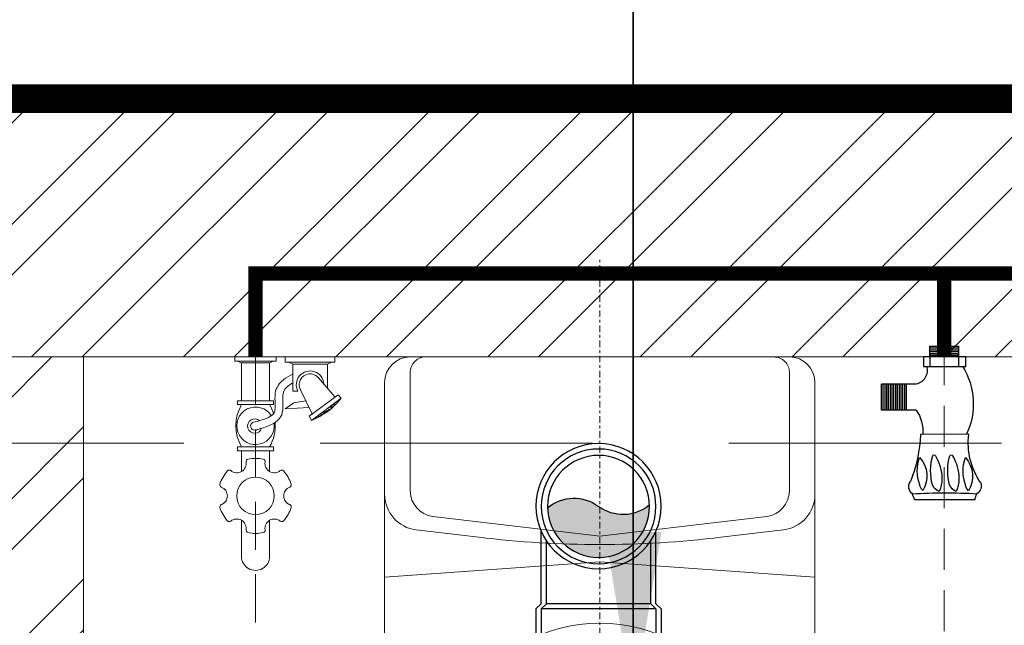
# Model space of a CAD drawing. Header units: inches. Extents: x 105152 to 158499, y 12149 to 30915.
# Tile 206 of 256: x 126959 to 126993, y 21584 to 21605. Entities that reach past the tile are written whole.
import ezdxf

# ---------------------------------------------------------------- set-up
doc = ezdxf.new("R2010")
doc.units = ezdxf.units.IN
doc.header["$MEASUREMENT"] = 0
for name, pattern in [('CENTER', [50.79999999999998, 31.75, -6.349999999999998, 6.349999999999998, -6.349999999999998]), ('DASHED2', [0.375, 0.25, -0.125]), ('HIDDEN', [0.375, 0.25, -0.125])]:
    doc.linetypes.add(name, pattern=pattern)
for name, color, linetype, lineweight in [('AR - PLAN', 251, 'Continuous', 5), ('BEAM', 173, 'Continuous', 5), ('CENTER', 46, 'DASHED2', 9), ('DRAINAGE ', 7, 'Continuous', 9), ('FC', 1, 'Continuous', 9), ('FLOOR RAISE', 4, 'Continuous', 5), ('HVAC SERVICE', 1, 'Continuous', 35), ('HVAC TEXT PP', 104, 'Continuous', 20), ('PD_BRICK WALL_115', 134, 'Continuous', 30), ('PD_FIXTURE', 21, 'Continuous', 25), ('PD_HATCH', 45, 'Continuous', 9), ('PL. FICTURE', 4, 'Continuous', 25), ('PP-Domestic  Cold Water Supply', 5, 'Continuous', 25), ('PP-SWP', 1, 'Continuous', 25), ('WATER SUPPLY ', 7, 'Continuous', 9)]:
    doc.layers.add(name, color=color, linetype=linetype, lineweight=lineweight)
doc.styles.get("Standard").update_dxf_attribs({"font": 'arial.ttf', "height": 6})
doc.dimstyles.new('ISO-10', dxfattribs={"dimtxt": 6, "dimasz": 0.5, "dimexe": 1.25, "dimexo": 0.625, "dimtad": 1, "dimtoh": 1, "dimdec": 1, "dimlunit": 4, "dimtxsty": 'Standard', "dimblk": 'ARCHTICK', "dimcen": 2.5, "dimclrt": 3, "dimadec": 0, "dimazin": 0, "dimtfac": 1, "dimtdec": 1, "dimtmove": 1, "dimatfit": 3, "dimfxl": 1, "dimarcsym": 0})

# ---------------------------------------------------------------- blocks, each defined once
blk = doc.blocks.new('_ArchTick')
at = {"color": 0, "linetype": 'ByBlock', "const_width": 0.15}
blk.add_lwpolyline([(-0.5, -0.5), (0.5, 0.5)], dxfattribs=at)
blk = doc.blocks.new('FOSSIL-PP')
at = {"layer": 'CENTER', "lineweight": 5, "ltscale": 5}
blk.add_line((-0.1272366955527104, 0), (19.81248661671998, -1.77635683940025e-15), dxfattribs=at)
at = {"layer": 'FC', "color": 4, "lineweight": 5}
for p, q in [((-0.0174283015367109, 0.5321163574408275), (-0.1272366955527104, 0.5321163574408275)), ((-0.1272366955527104, -0.5321163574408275), (-0.1272366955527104, 0.5321163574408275)), ((-0.0174283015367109, 0.4597780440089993), (-0.0174283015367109, 0.5321163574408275)), ((0.0268858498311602, 0.371520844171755), (-0.0174283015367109, 0.4597780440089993)), ((0.0268858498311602, -0.371520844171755), (0.0268858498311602, 0.371520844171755)), ((0.0268858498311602, 0.3644999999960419), (1.007600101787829, 0.3644999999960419)), ((1.007600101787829, -0.4645000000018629), (1.007600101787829, 0.4645000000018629)), ((1.007600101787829, 0.4645000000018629), (1.107600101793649, 0.4645000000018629)), ((1.107600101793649, -0.4645000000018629), (1.107600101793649, 0.4645000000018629)), ((2.202779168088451, -0.4645000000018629), (2.202779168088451, 0.4645000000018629)), ((2.202779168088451, 0.4645000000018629), (2.302779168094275, 0.4645000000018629)), ((2.302779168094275, -0.4645000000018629), (2.302779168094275, 0.4645000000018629)), ((2.302779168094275, 0.3644999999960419), (2.839486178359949, 0.3644999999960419)), ((4.102151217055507, 0.3644999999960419), (5.037211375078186, 0.3644999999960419)), ((0.0268858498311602, -0.371520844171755), (-0.0174283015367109, -0.4597780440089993)), ((-0.0174283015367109, -0.4597780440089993), (-0.0174283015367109, -0.5321163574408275)), ((0.0268858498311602, -0.3644999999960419), (1.007600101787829, -0.3644999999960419)), ((1.007600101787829, -0.4645000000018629), (1.107600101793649, -0.4645000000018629)), ((2.202779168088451, -0.4645000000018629), (2.302779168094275, -0.4645000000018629)), ((2.302779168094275, -0.3644999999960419), (2.839486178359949, -0.3644999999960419)), ((4.102151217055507, -0.3644999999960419), (5.037211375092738, -0.3644999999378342)), ((-0.0174283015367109, -0.5321163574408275), (-0.1272366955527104, -0.5321163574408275)), ((0.0056314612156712, -0.7675510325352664), (-0.1272366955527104, -0.7675510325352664)), ((-0.1272366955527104, -2.055272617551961), (-0.1272366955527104, -0.7675510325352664)), ((0.0056314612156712, -0.855080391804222), (0.0056314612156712, -0.7675510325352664)), ((0.0592515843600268, -0.9618716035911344), (0.0056314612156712, -0.855080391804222)), ((0.0592515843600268, -0.9618716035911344), (0.7590317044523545, -0.9618716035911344)), ((0.0592515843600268, -1.860952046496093), (0.0592515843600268, -0.9618716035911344)), ((0.7590317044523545, -1.09644180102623), (0.7590317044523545, -0.9618716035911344)), ((0.0592515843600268, -1.860952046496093), (0.0056314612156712, -1.967743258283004)), ((0.0056314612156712, -1.967743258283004), (0.0056314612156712, -2.055272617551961)), ((0.0592515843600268, -1.860952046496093), (0.6832797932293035, -1.860952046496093)), ((0.0056314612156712, -2.055272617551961), (-0.1272366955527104, -2.055272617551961))]:
    blk.add_line(p, q, dxfattribs=at)
at = {"layer": 'FC', "color": 4, "lineweight": 5, "ltscale": 5}
for p, q in [((-0.0174283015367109, -0.4597780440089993), (-0.0174283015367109, 0.4597780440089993)), ((0.0056314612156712, -1.967743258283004), (0.0056314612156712, -0.855080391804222)), ((0.7032961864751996, -1.153053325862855), (1.345810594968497, -1.468849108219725)), ((0.756669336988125, -1.044460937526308), (0.7590317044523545, -1.045622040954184)), ((0.8500165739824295, -2.136316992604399), (1.404570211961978, -1.393042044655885)), ((0.9421114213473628, -2.215223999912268), (1.515030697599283, -1.447333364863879)), ((1.404570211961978, -1.393042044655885), (1.515030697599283, -1.447333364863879)), ((0.4109507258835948, -1.627620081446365), (0.9089827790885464, -2.054334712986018)), ((0.8500165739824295, -2.136316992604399), (0.9421114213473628, -2.215223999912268))]:
    blk.add_line(p, q, dxfattribs=at)
blk.add_lwpolyline([(1.182830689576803, -1.388744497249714), (1.215305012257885, -0.7677019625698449), (1.065066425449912, -0.9910633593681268), (1.009257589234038, -1.303433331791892)], dxfattribs=at)
at = {"layer": 'FC', "color": 4, "lineweight": 5}
blk.add_circle((3.470818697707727, 0), 0.4859999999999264, dxfattribs=at)
for centre, radius, start, end in [((3.470818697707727, 0), 0.9719999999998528, 108.194872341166, 131.8051276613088), ((3.186280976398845, 0.8656875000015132), 0.0607499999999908, 20.48731511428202, 108.194872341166), ((3.470818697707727, 0.9720000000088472), 0.2429999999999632, 200.4873151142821, 339.512684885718), ((3.755356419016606, 0.8656875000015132), 0.0607499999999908, 71.80512765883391, 159.512684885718), ((3.470818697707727, 0), 0.9719999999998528, 48.19487233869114, 71.80512765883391), ((2.629042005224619, 0.4860000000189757), 0.2429999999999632, 260.487315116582, 39.51268488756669), ((2.863380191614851, 0.6792606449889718), 0.0607499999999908, 131.8051276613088, 219.5126848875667), ((4.312595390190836, 0.4860000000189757), 0.2429999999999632, 140.4873151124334, 279.512684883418), ((4.078257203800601, 0.6792606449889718), 0.0607499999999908, 320.4873151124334, 48.19487233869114), ((1.655189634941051, -0.6011436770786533), 1.110099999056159, 60.44363985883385, 119.5563601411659), ((1.655189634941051, 0), 0.4859999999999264, 261.9846369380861, 237.5179039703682), ((5.037211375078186, 0), 0.3644999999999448, 270, 90.00000000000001), ((1.663356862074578, 0.019724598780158), 0.1067664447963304, 323.8916752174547, 184.9074850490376), ((3.470818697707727, 0), 0.9719999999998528, 168.1948723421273, 191.805127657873), ((2.57884247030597, 0.1864268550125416), 0.0607499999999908, 80.48731511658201, 168.1948723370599), ((4.362794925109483, 0.1864268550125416), 0.0607499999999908, 11.8051276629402, 99.512684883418), ((3.470818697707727, 0), 0.9719999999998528, 348.1948723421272, 11.80512765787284), ((2.57884247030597, -0.1864268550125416), 0.0607499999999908, 191.8051276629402, 279.512684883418), ((2.629042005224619, -0.485999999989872), 0.2429999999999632, 320.4873151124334, 99.512684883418), ((4.312595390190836, -0.485999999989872), 0.2429999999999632, 80.48731511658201, 219.5126848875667), ((4.362794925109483, -0.1864268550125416), 0.0607499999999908, 260.487315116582, 348.1948723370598), ((1.655189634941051, 0.6011436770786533), 1.110099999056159, 240.443639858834, 253.6648771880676), ((1.655189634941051, 0.6011436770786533), 1.110099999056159, 265.6906675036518, 299.556360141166), ((2.863380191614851, -0.6792606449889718), 0.0607499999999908, 140.4873151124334, 228.1948723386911), ((3.470818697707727, 0), 0.9719999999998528, 228.1948723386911, 251.805127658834), ((3.470818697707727, -0.9719999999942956), 0.2429999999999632, 20.48731511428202, 159.512684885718), ((3.470818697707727, 0), 0.9719999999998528, 288.194872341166, 311.8051276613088), ((4.078257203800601, -0.6792606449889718), 0.0607499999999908, 311.8051276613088, 39.51268488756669), ((3.186280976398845, -0.8656874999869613), 0.0607499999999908, 251.805127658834, 339.512684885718), ((3.755356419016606, -0.8656874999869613), 0.0607499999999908, 200.4873151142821, 288.194872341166), ((0.591334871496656, -1.41141182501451), 0.3568309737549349, 61.96820013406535, 267.3149253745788)]:
    blk.add_arc(centre, radius, start, end, dxfattribs=at)
at = {"layer": 'FC', "color": 4, "lineweight": 5, "ltscale": 5}
for centre, radius, start, end in [((1.663356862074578, 0.019724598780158), 0.186005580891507, 286.731878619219, 221.6454235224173), ((0.591334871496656, -1.41141182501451), 0.2815749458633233, 61.08158018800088, 230.1615081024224), ((-0.1482934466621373, -0.8040071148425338), 1.783400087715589, 307.6921836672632, 338.8549538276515)]:
    blk.add_arc(centre, radius, start, end, dxfattribs=at)
at = {"layer": 'FC', "color": 4, "lineweight": 5, "ltscale": 5, "extrusion": (0, 0, -1)}
for centre in [(1.322144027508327, -1.757246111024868), (1.360139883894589, -1.713467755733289), (1.389038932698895, -1.680440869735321), (1.411674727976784, -1.635234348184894), (1.431698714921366, -1.586550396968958), (1.110794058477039, -2.034480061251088), (1.150113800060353, -2.000021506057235), (1.163933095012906, -1.961689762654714), (1.187732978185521, -1.953256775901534), (1.227641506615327, -1.896363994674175), (1.26271458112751, -1.8564770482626), (1.288045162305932, -1.80297017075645), (1.290883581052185, -1.828659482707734), (1.31629849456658, -1.797133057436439)]:
    blk.add_ellipse(centre, major_axis=(0, -0.0100137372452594), ratio=0.4997253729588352, dxfattribs=at)
at = {"layer": 'FC', "color": 4, "lineweight": 5, "ltscale": 5}
for points, knots in [([(1.556981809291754, 0.0105910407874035), (1.528359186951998, -0.0919207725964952), (1.500283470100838, -0.1913991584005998), (1.43084159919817, -0.362902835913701), (1.388410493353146, -0.4291842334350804), (1.315636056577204, -0.4851731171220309), (1.287835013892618, -0.496514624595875), (1.200692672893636, -0.5098779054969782), (1.145230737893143, -0.5099230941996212), (1.000926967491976, -0.5049856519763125), (0.9079665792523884, -0.4978189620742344), (0.7436043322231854, -0.5206444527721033), (0.6731635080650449, -0.5458565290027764), (0.5561596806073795, -0.6207348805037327), (0.5070196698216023, -0.6690509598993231), (0.4079184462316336, -0.794630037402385), (0.3620819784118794, -0.8763580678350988), (0.321325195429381, -0.9618716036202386)], [0, 0, 0, 0, 0.26912061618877, 0.26912061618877, 0.5604723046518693, 0.5604723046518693, 0.7364074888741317, 0.7364074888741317, 0.9123426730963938, 0.9123426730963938, 1.15594252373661, 1.15594252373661, 1.33829174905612, 1.33829174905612, 1.520640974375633, 1.520640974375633, 1.763355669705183, 1.763355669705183, 1.763355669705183, 1.763355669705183]), ([(1.749613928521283, -0.0431943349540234), (1.720916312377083, -0.1459747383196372), (1.691671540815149, -0.2518033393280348), (1.619002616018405, -0.4309442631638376), (1.578915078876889, -0.5074994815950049), (1.479708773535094, -0.6160808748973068), (1.427712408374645, -0.6544432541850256), (1.307217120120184, -0.6999657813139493), (1.245708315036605, -0.7066800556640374), (1.072397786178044, -0.7121708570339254), (0.9604232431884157, -0.6990702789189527), (0.8027771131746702, -0.7109333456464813), (0.7553888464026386, -0.7275993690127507), (0.6617975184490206, -0.7947304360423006), (0.6179672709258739, -0.8454145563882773), (0.5666459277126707, -0.9265047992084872), (0.5564553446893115, -0.9438200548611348), (0.5464481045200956, -0.9618716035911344)], [0, 0, 0, 0, 0.2698257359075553, 0.2698257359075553, 0.4943752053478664, 0.4943752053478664, 0.6546766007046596, 0.6546766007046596, 0.8149779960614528, 0.8149779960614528, 1.117553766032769, 1.117553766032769, 1.362299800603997, 1.362299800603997, 1.607045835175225, 1.607045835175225, 1.669366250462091, 1.669366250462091, 1.669366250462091, 1.669366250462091])]:
    blk.add_open_spline(points, degree=3, knots=knots, dxfattribs=at)
blk = doc.blocks.new('ANGLE VALVE1-PP')
at = {"layer": 'CENTER', "ltscale": 5}
blk.add_line((-5.958944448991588e-11, 19.9410536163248), (-5.958944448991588e-11, 0.001330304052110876), dxfattribs=at)
at = {"layer": 'PL. FICTURE'}
for p, q in [((0.941770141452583, 4.684573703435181), (-0.8867600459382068, 4.68648725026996)), ((0.7492816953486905, 2.687720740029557), (-0.7153139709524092, 2.689253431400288)), ((-0.8490746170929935, 1.947424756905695), (-1.910758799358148, 1.947424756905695)), ((-1.910758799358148, 1.947424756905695), (-1.910758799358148, 1.161958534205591)), ((-1.855982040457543, 1.947424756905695), (-1.855982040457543, 1.161958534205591)), ((-1.801205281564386, 1.947424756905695), (-1.801205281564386, 1.161958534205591)), ((-1.74642852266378, 1.947424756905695), (-1.74642852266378, 1.161958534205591)), ((-1.691651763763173, 1.947424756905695), (-1.691651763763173, 1.161958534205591)), ((-1.636875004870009, 1.947424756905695), (-1.636875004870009, 1.161958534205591)), ((-1.582098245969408, 1.947424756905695), (-1.582098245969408, 1.161958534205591)), ((-1.527321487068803, 1.947424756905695), (-1.527321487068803, 1.161958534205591)), ((-1.472544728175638, 1.947424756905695), (-1.472544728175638, 1.161958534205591)), ((-1.417767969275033, 1.947424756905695), (-1.417767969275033, 1.161958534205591)), ((-1.362991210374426, 1.947424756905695), (-1.362991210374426, 1.161958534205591)), ((-1.30821445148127, 1.947424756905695), (-1.30821445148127, 1.161958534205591)), ((-1.253437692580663, 1.947424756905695), (-1.253437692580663, 1.161958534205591)), ((-1.198660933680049, 1.947424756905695), (-1.198660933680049, 1.161958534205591)), ((-1.14505909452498, 1.947424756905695), (-1.14505909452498, 1.161958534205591)), ((-0.8498966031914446, 1.161958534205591), (-1.910758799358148, 1.161958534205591)), ((-0.6320175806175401, 0.329990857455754), (-0.6317174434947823, 0.6167932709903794)), ((-0.6317174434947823, 0.6167932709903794), (0.6613491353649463, 0.616793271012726)), ((-0.4368964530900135, 0.3311401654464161), (-0.4365977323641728, 0.6165890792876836)), ((0.4374621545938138, 0.3302251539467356), (0.4377608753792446, 0.6156740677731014)), ((0.6613491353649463, 0.616793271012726), (0.6613491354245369, 0.3299908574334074)), ((0.6613491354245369, 0.3299908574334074), (-0.6320175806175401, 0.329990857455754)), ((-0.4368964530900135, 0.3311401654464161), (-0.4368964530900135, 0.001330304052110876)), ((-5.95896665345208e-11, 0.001330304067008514), (8.881784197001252e-16, 0.329990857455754)), ((0.4368964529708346, 0.001330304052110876), (0.4374621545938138, 0.3302251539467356)), ((-0.4368964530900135, 0.2752140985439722), (0.4368964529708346, 0.2752140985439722)), ((-0.4368964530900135, 0.2204373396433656), (0.4368964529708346, 0.2204373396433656)), ((-0.4368964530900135, 0.1656605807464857), (0.4368964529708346, 0.1656605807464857)), ((-0.4368964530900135, 0.1108838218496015), (0.4368964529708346, 0.1108838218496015)), ((-0.4368964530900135, 0.05610706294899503), (0.4368964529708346, 0.05610706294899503)), ((-0.4368964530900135, 0.001330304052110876), (0.4368964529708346, 0.001330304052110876))]:
    blk.add_line(p, q, dxfattribs=at)
for centre, radius, start, end in [((-0.4635642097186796, 4.413362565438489), 0.5036782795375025, 147.1623665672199, 170.0789033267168), ((1.618409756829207, 4.785114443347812), 0.684068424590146, 188.4516454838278, 204.8079799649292), ((-0.8146020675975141, 4.281226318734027), 0.2626416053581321, 123.5384068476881, 216.0532510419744), ((0.0369206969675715, 21.73955145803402), 17.26819344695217, 266.6913442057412, 273.1887363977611), ((0.3973558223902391, 3.801734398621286), 1.213273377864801, 159.5193038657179, 199.7036689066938), ((-1.356306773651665, 3.958198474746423), 0.8328645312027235, 317.2334292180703, 32.33775323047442), ((-0.3998327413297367, 4.170459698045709), 0.3439486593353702, 137.3014595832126, 170.6652815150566), ((1.218544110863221, 3.800502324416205), 1.630488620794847, 164.6565019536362, 196.3906374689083), ((-0.02760832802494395, 4.095806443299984), 0.3534849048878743, 110.2975229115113, 157.3492269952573), ((-1.083284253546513, 4.024900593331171), 1.016143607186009, 0.5091387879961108, 23.33129524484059), ((1.739310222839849, 3.800502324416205), 1.630488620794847, 164.6565019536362, 196.3906374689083), ((0.4931577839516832, 4.095806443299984), 0.3534849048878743, 110.2975229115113, 157.3492269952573), ((-0.5625181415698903, 4.024900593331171), 1.016143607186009, 0.5091387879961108, 23.33129524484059), ((1.790450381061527, 3.807423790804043), 1.213273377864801, 159.5193038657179, 199.7036689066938), ((0.03678778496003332, 3.963887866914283), 0.8328645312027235, 317.2334292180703, 32.33775323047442), ((0.9932618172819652, 4.176149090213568), 0.3439486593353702, 137.3014595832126, 170.6652815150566), ((0.8509841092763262, 4.258430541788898), 0.2808844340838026, 340.0866729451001, 58.56648593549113), ((-5.191320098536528, 2.471340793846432), 4.481307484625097, 2.787222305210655, 21.67746638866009), ((-1.442980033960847, 4.048994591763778), 1.375881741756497, 329.0019570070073, 359.3726565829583), ((-0.9222139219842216, 4.048994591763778), 1.375881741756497, 329.0019570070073, 359.3726565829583), ((2.893463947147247, 2.938865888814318), 2.158840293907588, 145.4640753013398, 186.6805372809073), ((-0.3046383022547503, 3.357242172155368), 0.04436324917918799, 202.3068022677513, 337.6931977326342), ((0.2161278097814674, 3.357242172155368), 0.04436324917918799, 202.3068022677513, 337.6931977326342), ((-1.828759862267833, 2.607968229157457), 1.181567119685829, 326.0105555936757, 3.941421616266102), ((-1.300495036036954, 1.7622408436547), 2.189676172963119, 328.420261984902, 25.00436318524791), ((-0.9512854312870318, 0.7400630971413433), 0.4339071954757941, 343.4814845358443, 76.48707097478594)]:
    blk.add_arc(centre, radius, start, end, dxfattribs=at)
blk = doc.blocks.new('WATER SUPPLY')
at = {"layer": 'PP-Domestic  Cold Water Supply', "const_width": 0.4999999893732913}
for points in [[(407.664239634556, 316.7163585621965), (407.664239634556, 319.6264908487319), (469.0613383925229, 319.6264908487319)], [(431.6642391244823, 316.7163585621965), (431.6642391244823, 319.6264908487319)]]:
    blk.add_lwpolyline(points, dxfattribs=at)
at = {"layer": 'PL. FICTURE', "xscale": -1.143695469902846, "yscale": 1.143695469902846, "zscale": 1.143695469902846, "rotation": 179.9999999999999}
blk.add_blockref('ANGLE VALVE1-PP', (431.6642391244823, 317.0937676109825), dxfattribs=at)
at = {"layer": 'PL. FICTURE', "ltscale": 30, "xscale": -1.345819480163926, "yscale": 1.345819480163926, "zscale": 1.345819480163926, "rotation": 89.99999999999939}
blk.add_blockref('FOSSIL-PP', (407.664239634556, 316.545120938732), dxfattribs=at)
blk = doc.blocks.new('PP-WC CONNECTOR BEND')
at = {"lineweight": 30}
h = blk.add_hatch(color=256, dxfattribs=at)
edge = h.paths.add_edge_path()
edge.add_ellipse((-79.84568734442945, 16.06918967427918), major_axis=(19.39290396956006, 18.32186724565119), ratio=1, start_angle=96.33861705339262, end_angle=173.6613829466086, ccw=False)
edge.add_ellipse((-101.1428493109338, 0.0003864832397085), major_axis=(22.89194586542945, -24.23013451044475), ratio=0.9999999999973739, start_angle=-45.00000000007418, end_angle=134.9999999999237, ccw=False)
edge.add_ellipse((-122.4400112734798, -16.0684167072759), major_axis=(18.3218672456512, -19.39290396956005), ratio=1, start_angle=6.33861705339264, end_angle=83.66138294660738)
at = {"linetype": 'Continuous'}
for p, q in [((-34.09090909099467, 40.90909090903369), (-37.50000000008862, 37.49999999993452)), ((-34.09090909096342, 40.90909090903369), (-5.70708e-11, 40.90909090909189)), ((5.72413e-11, -40.90909090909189), (-5.70708e-11, 40.90909090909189)), ((-37.50000000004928, 37.49999999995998), (-84.90057435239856, 37.49999999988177)), ((-37.49999999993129, -37.50000000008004), (-84.90057435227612, -37.50000000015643)), ((-34.09090909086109, -40.90909090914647), (-37.4999999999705, -37.50000000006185)), ((-34.09090909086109, -40.90909090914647), (5.72413e-11, -40.90909090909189))]:
    blk.add_line(p, q, dxfattribs=at)
at = {"linetype": 'Continuous', "ltscale": 0.005}
for p, q in [((-37.50000000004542, 34.09090909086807), (-78.63664915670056, 34.09090909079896)), ((-34.09090909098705, 37.49999999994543), (-37.50000000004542, 34.09090909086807)), ((-37.49999999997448, -34.09090909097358), (-37.50000000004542, 34.09090909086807)), ((-34.09090909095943, 37.49999999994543), (-6.89511e-11, 37.5)), ((-34.09090909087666, -37.50000000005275), (-34.09090909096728, 37.49999999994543)), ((-37.49999999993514, -34.09090909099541), (-78.63664915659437, -34.09090909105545)), ((-34.09090909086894, -37.50000000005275), (-37.49999999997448, -34.09090909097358)), ((-34.09090909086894, -37.50000000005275), (4.14389e-11, -37.5))]:
    blk.add_line(p, q, dxfattribs=at)
at = {"linetype": 'Continuous'}
blk.add_circle((-101.2499999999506, -1.69166e-10), 40.90909090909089, dxfattribs=at)
at = {"lineweight": 30}
for radius in [37.50049768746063, 33.33377572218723]:
    blk.add_circle((-101.1428493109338, 0.0003864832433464), radius, dxfattribs=at)
for centre, start, end in [((-79.84568734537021, 16.06918967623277), 139.7119494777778, 217.0347153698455), ((-122.4400112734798, -16.0684167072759), 319.7119494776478, 37.03471536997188)]:
    blk.add_arc(centre, 26.67912186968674, start, end, dxfattribs=at)
blk = doc.blocks.new('DRAINAGE')
at = {"layer": 'FLOOR RAISE', "const_width": 0.9999999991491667}
blk.add_lwpolyline([(279.7680605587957, 645.0923353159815), (1025.268059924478, 645.0923353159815), (1025.268059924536, 488.5923354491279), (1007.268059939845, 488.5923354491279), (1007.268059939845, 485.5923354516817), (731.2680601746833, 485.5923354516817), (731.2680601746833, 383.5923355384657), (642.7680602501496, 383.5923355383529), (494.2680603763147, 383.5923355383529), (494.2680603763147, 317.0923355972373), (278.2680605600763, 317.0923355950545), (278.2680605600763, 335.0923355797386), (279.7680605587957, 335.0923355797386), (279.7680605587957, 645.0923353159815)], dxfattribs=at)
at = {"layer": 'PP-SWP', "xscale": -0.05333333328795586, "yscale": 0.05333333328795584, "zscale": 0.05333333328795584, "rotation": 89.99997918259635}
blk.add_blockref('PP-WC CONNECTOR BEND', (716.2239107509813, 625.4895750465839), dxfattribs=at)
blk = doc.blocks.new('XI')
at = {"color": 251, "linetype": 'CENTER', "lineweight": 5, "ltscale": 0.2}
for points in [[(-370, 300), (-370, -300)], [(-801.6672315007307, 0), (94.80705484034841, 0)]]:
    blk.add_lwpolyline(points, dxfattribs=at)
at = {"color": 251, "lineweight": 5}
for points in [[(-134.0254419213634, -210), (-370, -210, -0.2184915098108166), (-710, -49.99999999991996), (-710, 50, -0.2184915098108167), (-370, 210), (-134.0254419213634, 210)], [(0, 170, 0.414213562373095), (-14.99999999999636, 185), (-130.7758500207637, 185, 0.3799194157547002), (-155.6005568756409, 162.9553222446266), (-175, 0), (-155.6005568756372, -162.9553222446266, 0.3799194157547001), (-130.7758500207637, -185), (-15, -185, 0.4142135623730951), (0, -170)]]:
    blk.add_lwpolyline(points, format="xyb", dxfattribs=at)
blk.add_lwpolyline([(-214.9617833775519, 210), (-199.9617833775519, -2.18279e-11), (-214.9617833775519, -210)], dxfattribs=at)
for points in [[(0, -185.0000000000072), (0, 184.9999999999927, 0.4142135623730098), (-24.99999999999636, 210), (-134.0254419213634, 210, 0.3799194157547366), (-168.7800315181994, 179.1374511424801), (-176.0329554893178, 118.2128897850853, 0.0593143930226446), (-176.0329554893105, -118.212889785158), (-168.7800315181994, -179.1374511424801, 0.3799194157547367), (-134.0254419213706, -210), (-25, -210, 0.4142135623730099)], [(-417.5231746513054, 150.0579086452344, -1.051391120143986), (-417.5231746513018, -150.0579086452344, -0.0603348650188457), (-499.3898118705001, -137.1096117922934, -0.0813859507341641), (-571.1504909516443, -103.3434854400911, -0.1069708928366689), (-620.9777281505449, -50.4386520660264, -0.13641646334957), (-635, 0, -0.1364164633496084), (-620.9777281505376, 50.43865206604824, -0.1069708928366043), (-571.1504909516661, 103.3434854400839, -0.0813859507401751), (-499.3898118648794, 137.1096117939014, -0.0603348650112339)]]:
    blk.add_lwpolyline(points, format="xyb", close=True, dxfattribs=at)
blk.add_circle((-370, 0), 45, dxfattribs=at)
blk = doc.blocks.new('FIRST FLOOR PLAN 0')
at = {"layer": 'PD_HATCH', "lineweight": 5}
h = blk.add_hatch(dxfattribs=at)
h.set_pattern_fill('ANSI32', color=251, scale=10)
h.set_pattern_definition([(45, (-1110.150169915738, -834.2493176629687), (-2.651650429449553, 2.651650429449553), []), (45, (-1108.382402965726, -834.2493176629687), (-2.651650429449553, 2.651650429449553), [])])
h.paths.add_polyline_path([(-1106.999709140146, -791.4998080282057), (-1115.999709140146, -791.4998080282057), (-1115.999709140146, -872.9998080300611), (-1106.999709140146, -872.9998080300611)])
h.paths.add_polyline_path([(-745.4997091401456, -938.9998080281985), (-914.9997091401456, -938.9998080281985), (-914.9997091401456, -947.9998080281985), (-745.4997091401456, -947.9998080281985)])
h.paths.add_polyline_path([(-560.9997091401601, -938.9998080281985), (-730.4997091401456, -938.9998080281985), (-730.4997091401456, -947.999808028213), (-560.9997091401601, -947.999808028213)])
h.paths.add_polyline_path([(-1106.999709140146, -74.99980802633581), (-1115.999709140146, -74.99980802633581), (-1115.999709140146, -156.4998080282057), (-1106.999709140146, -156.4998080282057)])
h.paths.add_polyline_path([(-1106.999709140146, -171.4998080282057), (-1115.999709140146, -171.4998080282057), (-1115.999709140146, -311.4998080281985), (-1106.999709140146, -311.4998080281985)])
h.paths.add_polyline_path([(-1106.999709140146, -326.4998080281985), (-1115.999709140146, -326.4998080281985), (-1115.999709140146, -466.4998080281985), (-1106.999709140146, -466.4998080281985)])
h.paths.add_polyline_path([(-1106.999709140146, -481.4998080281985), (-1115.999709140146, -481.4998080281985), (-1115.999709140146, -621.4998080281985), (-1106.999709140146, -621.4998080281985)])
h.paths.add_polyline_path([(-1106.999709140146, -636.4998080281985), (-1115.999709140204, -636.4998080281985), (-1115.999709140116, -776.4998080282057), (-1106.999709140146, -776.4998080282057)])
h.paths.add_polyline_path([(-14.99970914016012, 0.0001919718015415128), (-181.4997091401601, 0.0001919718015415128), (-181.4997091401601, -8.99980802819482), (-14.99970914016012, -8.999808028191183)])
h.paths.add_polyline_path([(-196.4997091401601, 0.0001919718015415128), (-361.4997091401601, 0.0001919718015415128), (-361.4997091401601, -8.999808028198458), (-196.4997091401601, -8.99980802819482)])
h.paths.add_polyline_path([(-376.4997091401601, 0.0001919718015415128), (-545.9997091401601, 0.0001919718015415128), (-545.9997091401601, -8.999808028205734), (-376.4997091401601, -8.999808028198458)])
h.paths.add_polyline_path([(-560.9997091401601, 0.0001919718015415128), (-730.4997091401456, 0.0001919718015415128), (-730.4997091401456, -8.999808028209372), (-560.9997091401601, -8.999808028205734)])
h.paths.add_polyline_path([(-929.9997091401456, 0.0001919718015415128), (-1040.999709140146, 0.0001919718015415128), (-1040.999709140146, -8.999808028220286), (-929.9997091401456, -8.999808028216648)])
h.paths.add_polyline_path([(-1055.999709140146, 0.0001919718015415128), (-1115.999709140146, 0.0001919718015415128), (-1115.999709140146, -59.99980802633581), (-1106.999709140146, -59.99980802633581), (-1106.999709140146, -8.999808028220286), (-1055.999709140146, -8.999808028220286)])
h.paths.add_polyline_path([(-1106.999709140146, -887.9998080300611), (-1115.999709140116, -887.9998080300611), (-1115.999709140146, -947.9998080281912), (-1055.999709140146, -947.9998080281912), (-1055.999709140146, -938.9998080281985), (-1106.999709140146, -938.9998080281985)])
h.paths.add_polyline_path([(-929.9997091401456, -938.9998080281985), (-1040.999709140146, -938.9998080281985), (-1040.999709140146, -947.9998080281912), (-929.9997091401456, -947.9998080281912)])
h.paths.add_polyline_path([(-521.2497091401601, -938.9998080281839), (-545.9997091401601, -938.9998080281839), (-545.9997091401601, -947.9998080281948), (-521.2497091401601, -947.9998080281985)])
h.paths.add_polyline_path([(-376.4997091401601, -938.9998080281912), (-401.2497091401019, -938.9998080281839), (-401.2497091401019, -947.9998080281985), (-376.4997091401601, -947.9998080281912)])
h.paths.add_polyline_path([(-338.9997091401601, -938.9998080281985), (-361.4997091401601, -938.9998080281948), (-361.4997091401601, -947.9998080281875), (-338.9997091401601, -947.9998080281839)])
h.paths.add_polyline_path([(-196.4997091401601, -938.9998080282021), (-218.9997091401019, -938.9998080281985), (-218.9997091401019, -947.9998080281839), (-196.4997091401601, -947.9998080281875)])
h.paths.add_polyline_path([(-158.9997091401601, -938.9998080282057), (-181.4997091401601, -938.9998080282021), (-181.4997091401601, -947.9998080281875), (-158.9997091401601, -947.9998080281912)])
h.paths.add_polyline_path([(-14.99970914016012, -938.9998080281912), (-38.99970914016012, -938.9998080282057), (-38.99970914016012, -947.9998080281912), (-14.99970914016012, -947.9998080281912)])
h.paths.add_polyline_path([(0.0002908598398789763, -929.9998080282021), (-8.999709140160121, -929.9998080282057)])
h.paths.add_polyline_path([(0.0002908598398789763, -791.4998080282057), (-8.999709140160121, -791.4998080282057), (-8.999709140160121, -929.9998080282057), (0.0002908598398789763, -929.9998080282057)])
h.paths.add_polyline_path([(0.0002908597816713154, -636.4998080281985), (-8.999709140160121, -636.4998080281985), (-8.999709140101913, -776.4998080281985), (0.0002908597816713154, -776.499808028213)])
h.paths.add_polyline_path([(0.0002908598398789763, -326.4998080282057), (-8.999709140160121, -326.4998080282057), (-8.999709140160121, -621.4998080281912), (0.0002908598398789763, -621.4998080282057)])
h.paths.add_polyline_path([(0.0002908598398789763, -17.99980802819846), (-8.999709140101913, -17.99980802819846), (-8.999709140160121, -156.4998080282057), (0.0002908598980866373, -156.4998080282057)])
h.paths.add_polyline_path([(-17.99970914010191, -159.4998080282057), (-122.9997091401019, -159.4998080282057), (-122.9997091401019, -168.4998080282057), (-17.99970914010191, -168.4998080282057)])
h.paths.add_polyline_path([(-122.9997091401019, -171.4998080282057), (-131.9997091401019, -171.4998080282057), (-131.9997091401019, -249.4998080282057), (-122.9997091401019, -249.4998080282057)])
h.paths.add_polyline_path([(-131.9997091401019, -159.4998080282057), (-203.9997091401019, -159.4998080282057), (-203.9997091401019, -168.4998080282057), (-131.9997091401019, -168.4998080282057)])
h.paths.add_polyline_path([(-203.9997091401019, -171.4998080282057), (-212.9997091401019, -171.4998080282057), (-212.9997091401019, -249.4998080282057), (-203.9997091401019, -249.4998080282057)])
h.paths.add_polyline_path([(-212.9997091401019, -159.4998080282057), (-293.9997091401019, -159.4998080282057), (-293.9997091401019, -261.4998080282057), (-266.9997091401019, -261.4998080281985), (-266.9997091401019, -252.4998080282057), (-284.9997091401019, -252.4998080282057), (-284.9997091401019, -168.4998080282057), (-212.9997091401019, -168.4998080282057)])
h.paths.add_polyline_path([(-212.9997091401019, -252.4998080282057), (-230.9997091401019, -252.4998080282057), (-230.9997091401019, -261.4998080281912), (-212.9997091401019, -261.4998080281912)], flags=17)
h.paths.add_polyline_path([(-185.9997091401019, -252.4998080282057), (-203.9997091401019, -252.4998080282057), (-203.9997091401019, -261.4998080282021), (-185.9997091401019, -261.4998080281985)])
h.paths.add_polyline_path([(-131.9997091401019, -252.4998080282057), (-149.9997091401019, -252.4998080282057), (-149.9997091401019, -261.4998080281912), (-131.9997091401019, -261.4998080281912)])
h.paths.add_polyline_path([(-122.9997091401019, -261.4998080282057), (-131.9997091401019, -261.4998080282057), (-131.9997091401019, -324.4998080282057), (-122.9997091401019, -324.4998080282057)])
h.paths.add_polyline_path([(0.0002908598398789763, -310.4998080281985), (-8.999709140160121, -310.4998080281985), (-8.999709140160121, -311.4998080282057), (0.0002908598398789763, -311.4998080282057)])
h.paths.add_polyline_path([(0.0002908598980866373, -171.4998080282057), (-8.999709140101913, -171.4998080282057), (-8.999709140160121, -190.4998080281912), (0.0002908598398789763, -190.4998080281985)])
h.paths.add_polyline_path([(-878.2497091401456, -8.999808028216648), (-878.2497091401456, 0.0001919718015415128), (-914.9997091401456, 0.0001919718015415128), (-914.9997091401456, -8.999808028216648)])
h.paths.add_polyline_path([(-782.2497091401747, 0.0001919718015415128), (-782.2497091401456, -8.99980802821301), (-745.4997091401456, -8.999808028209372), (-745.4997091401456, 0.0001919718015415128)])
h = blk.add_hatch(dxfattribs=at)
h.set_pattern_fill('ANSI32', color=251, scale=10)
h.set_pattern_definition([(45, (26013.46920260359, 17879.3870099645), (-2.651650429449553, 2.651650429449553), []), (45, (26015.2369695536, 17879.3870099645), (-2.651650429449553, 2.651650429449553), [])])
h.paths.add_polyline_path([(-524.9997091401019, -8.999808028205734), (-530.9997091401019, -8.999808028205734), (-530.9997091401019, -44.99980802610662), (-524.9997091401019, -44.99980802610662)])
h.paths.add_polyline_path([(-524.9997091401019, -44.99980802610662), (-530.9997091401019, -44.99980802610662), (-530.9997091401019, -80.99980802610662), (-524.9997091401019, -80.99980802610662)])
h.paths.add_polyline_path([(-530.9997091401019, -80.99980802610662), (-530.9997091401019, -116.9998080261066), (-524.9997091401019, -116.9998080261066), (-524.9997091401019, -80.99980802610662)])
h.paths.add_polyline_path([(-524.9997091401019, -116.9998080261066), (-530.9997091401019, -116.9998080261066), (-530.9997091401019, -152.9998080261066), (-524.9997091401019, -152.9998080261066)])
h.paths.add_polyline_path([(-524.9997091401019, -152.9998080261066), (-530.9997091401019, -152.9998080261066), (-530.9997091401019, -188.9998080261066), (-524.9997091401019, -188.9998080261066)])
h.paths.add_polyline_path([(-524.9997091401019, -188.9998080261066), (-530.9997091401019, -188.9998080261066), (-530.9997091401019, -224.9998080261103), (-524.9997091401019, -224.9998080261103)])
h.paths.add_polyline_path([(-245.9997091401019, -8.99980802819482), (-254.9997091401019, -8.99980802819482), (-254.9997091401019, -98.49980802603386), (-259.4997091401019, -98.49980802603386), (-259.4997091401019, -102.9998080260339), (-254.9997091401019, -102.9998080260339), (-254.9997091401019, -112.9998080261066), (-245.9997091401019, -112.999808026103)])
h.paths.add_polyline_path([(-326.9997091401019, -8.999808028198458), (-331.4997091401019, -8.999808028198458), (-331.4997091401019, -98.49980802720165), (-335.9997091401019, -98.49980802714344), (-335.9997091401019, -102.9998080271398), (-301.4997091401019, -102.9998080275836), (-301.4997091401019, -98.49980802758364), (-326.9997091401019, -98.49980802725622)])
h.paths.add_polyline_path([(-331.4997091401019, -26.99980802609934), (-334.4997091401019, -26.99980802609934), (-334.4997091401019, -31.49980802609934), (-331.4997091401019, -31.49980802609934)], flags=17)
h.paths.add_polyline_path([(-358.4997091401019, -26.99980802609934), (-361.4997091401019, -26.99980802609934), (-361.4997091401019, -17.99980802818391), (-365.9997091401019, -17.99980802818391), (-365.9997091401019, -26.99980802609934), (-376.4997091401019, -26.99980802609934), (-376.4997091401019, -31.49980802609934), (-358.4997091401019, -31.49980802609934)])
h.paths.add_polyline_path([(-412.4997091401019, -8.999808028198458), (-416.9997091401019, -8.999808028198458), (-416.9997091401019, -24.99980802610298), (-416.9997091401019, -31.49980802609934), (-412.4997091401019, -31.49980802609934), (-412.4997091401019, -26.99980802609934)])
h.paths.add_polyline_path([(-121.4997091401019, -8.99980802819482), (-125.9997091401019, -8.99980802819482), (-125.9997091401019, -26.99980802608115), (-121.4997091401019, -26.99980802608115)])
at = {"layer": 'PD_BRICK WALL_115', "color": 251, "lineweight": 5}
for p, q in [((0.0002908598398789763, 0.0001919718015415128), (-782.2497091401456, 0.0001919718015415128)), ((-196.4997091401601, -8.99980802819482), (-361.4997091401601, -8.999808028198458)), ((-326.9997091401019, -98.49980802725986), (-326.9997091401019, -8.999808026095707))]:
    blk.add_line(p, q, dxfattribs=at)
at = {"layer": 'PD_FIXTURE', "color": 251, "ltscale": 12, "xscale": 0.03571428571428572, "yscale": 0.03571428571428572, "zscale": 0.03571428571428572, "rotation": 90}
blk.add_blockref('XI', (-308.9997091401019, -8.999808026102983), dxfattribs=at)
blk = doc.blocks.new('columns2')
at = {"layer": 'PD_HATCH', "color": 173, "linetype": 'HIDDEN', "lineweight": 5, "ltscale": 38}
for p, q in [((754.5, 59.99999999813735), (919.5, 59.99999999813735)), ((754.5, 47.99999999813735), (919.5, 47.99999999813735))]:
    blk.add_line(p, q, dxfattribs=at)
blk = doc.blocks.new('HVAC SERVICE')
at = {"layer": 'HVAC TEXT PP'}
blk.add_leader([(808.1647099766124, -21.10637704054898), (808.1647099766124, 17.96126300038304), (853.8055461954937, 17.96126300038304)], dimstyle='ISO-10', override={"dimasz": 6, "dimtad": 0}, dxfattribs=at)

msp = doc.modelspace()

# ---------------------------------------------------------------- block references
at = {"layer": 'HVAC SERVICE'}
msp.add_blockref('HVAC SERVICE', (126172.1612291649, 21602.49829319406), dxfattribs=at)

# ---------------------------------------------------------------- next in the draw order: block references
at = {"layer": 'WATER SUPPLY '}
msp.add_blockref('WATER SUPPLY', (126559.4972756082, 21276.78212641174), dxfattribs=at)

# ---------------------------------------------------------------- next in the draw order: block references
at = {"layer": 'DRAINAGE '}
msp.add_blockref('DRAINAGE', (126262.8934601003, 20957.40614984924), dxfattribs=at)

# ---------------------------------------------------------------- next in the draw order: block references
at = {"layer": 'AR - PLAN', "color": 251}
msp.add_blockref('FIRST FLOOR PLAN 0', (127288.1612291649, 21602.49829319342), dxfattribs=at)

# ---------------------------------------------------------------- next in the draw order: block references
at = {"layer": 'BEAM'}
msp.add_blockref('columns2', (126172.1615200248, 21542.49848516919), dxfattribs=at)

doc.saveas('drawing.dxf')
